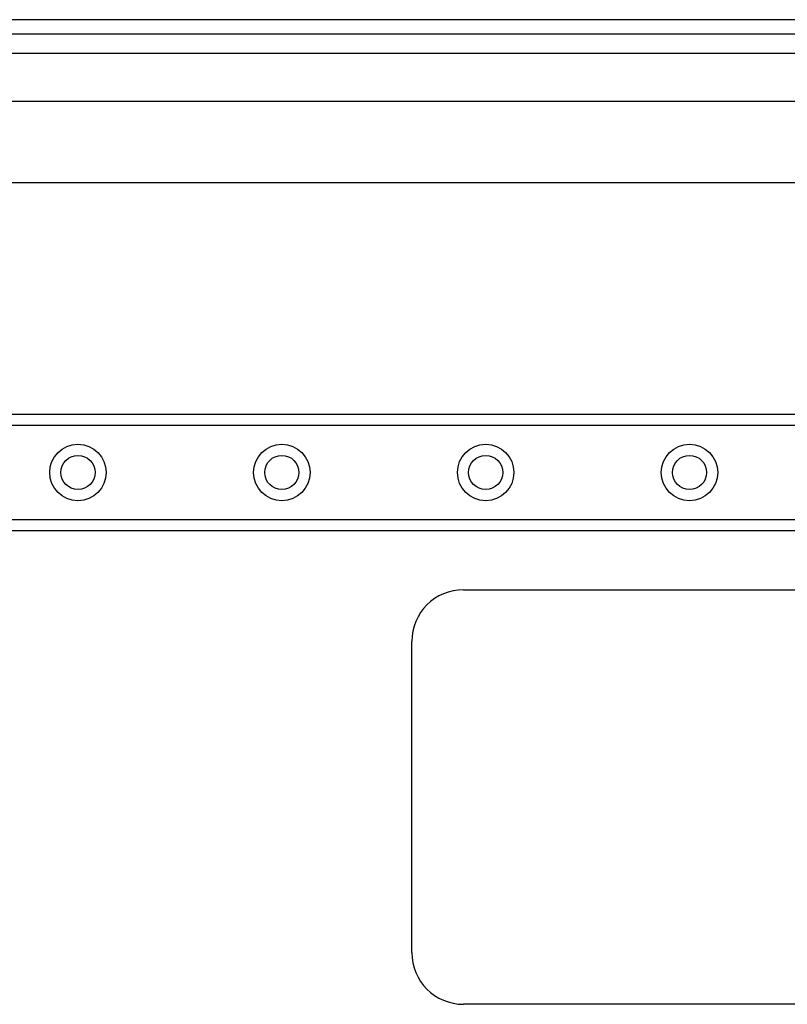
# Model space of a CAD drawing. Header units: inches. Extents: x 6 to 217, y 10 to 119.
# Tile 104 of 141: x 34.06 to 37.77, y 75.03 to 79.78. Entities that reach past the tile are written whole.
import ezdxf

# ---------------------------------------------------------------- set-up
doc = ezdxf.new("R2010")
doc.units = ezdxf.units.IN
doc.header["$MEASUREMENT"] = 0
doc.layers.add('Visible Edges(ANSI)', color=7, linetype='Continuous', lineweight=25)
doc.layers.add('Visible Tangent Edges(ANSI)', color=7, linetype='Continuous', lineweight=25)

msp = doc.modelspace()

# ---------------------------------------------------------------- linework, layer by layer
at = {"layer": 'Visible Edges(ANSI)'}
for p, q in [((41.2964, 79.7787), (5.7004, 79.7787)), ((5.7004, 79.7107), (41.2964, 79.7107)), ((8.0739, 79.385), (40.5603, 79.385)), ((40.5603, 78.9913), (8.0875, 78.9913)), ((9.4124, 77.8754), (39.5935, 77.8754)), ((39.5935, 77.3134), (9.4124, 77.3134)), ((36.2074, 77.0287), (39.2074, 77.0287)), ((35.9574, 75.2787), (35.9574, 76.7787)), ((39.2074, 75.0287), (36.2074, 75.0287))]:
    msp.add_line(p, q, dxfattribs=at)
for centre in [(34.3455, 77.5944), (35.3297, 77.5944), (36.314, 77.5944), (37.2982, 77.5944)]:
    msp.add_circle(centre, 0.0825, dxfattribs=at)
for centre, start, end in [((36.2074, 76.7787), 90, 180), ((36.2074, 75.2787), 180, 270)]:
    msp.add_arc(centre, 0.25, start, end, dxfattribs=at)
at = {"layer": 'Visible Tangent Edges(ANSI)'}
for p, q in [((7.9478, 79.6177), (41.2964, 79.6177)), ((39.5935, 77.8216), (9.4124, 77.8216)), ((9.4124, 77.3673), (39.5935, 77.3673))]:
    msp.add_line(p, q, dxfattribs=at)
for centre in [(34.3455, 77.5944), (35.3297, 77.5944), (36.314, 77.5944), (37.2982, 77.5944)]:
    msp.add_circle(centre, 0.1363, dxfattribs=at)

doc.saveas('drawing.dxf')
